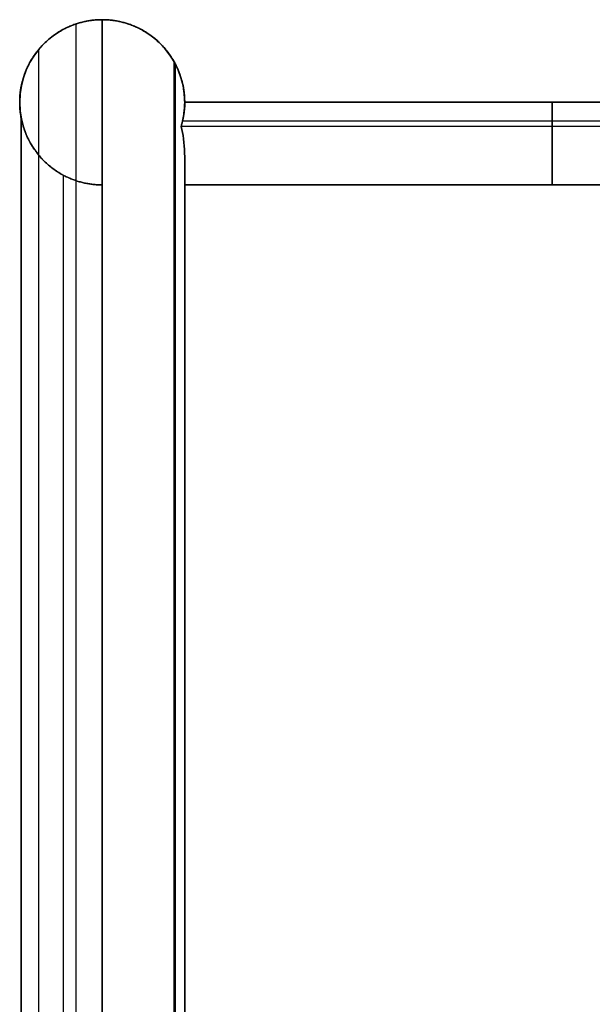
# Model space of a CAD drawing. Header units: millimetres. Extents: x -715 to 710, y 0 to 720.
# Tile 182 of 256: x -715 to -701, y 605 to 629. Entities that reach past the tile are written whole.
import ezdxf

# ---------------------------------------------------------------- set-up
doc = ezdxf.new("R2010")
doc.units = ezdxf.units.MM
doc.header["$MEASUREMENT"] = 0
doc.layers.add('IGES LEVEL 42', color=7, linetype='Continuous')

msp = doc.modelspace()

# ---------------------------------------------------------------- linework, layer by layer
at = {"layer": 'IGES LEVEL 42', "color": 253}
for centre, start, end in [((-713, 627, 162.426), 360, 180), ((-713, 627), 360, 180), ((-713, 627, -162.426), 360, 180), ((-713, 627), 180, 270), ((-713, 627, -318), 352.3015, 360), ((-713, 627, 318), 352.3015, 360)]:
    msp.add_arc(centre, 2, start, end, dxfattribs=at)
at = {"layer": 'IGES LEVEL 42', "color": 253, "extrusion": (1, 0, 0)}
for centre, start, end in [((625, -317, -702.098), 270, 360), ((625, 317, -702.098), 360, 90)]:
    msp.add_arc(centre, 2, start, end, dxfattribs=at)
at = {"layer": 'IGES LEVEL 42'}
for points, weights in [([(-713, 629, -321), (-714.172, 629, -321), (-715, 628.172, -320.172), (-715, 627, -319)], [1, 0.804737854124, 0.804737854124, 1]), ([(-715, 627, 319), (-715, 631, 323), (-711, 631, 323), (-711, 627, 319)], [1, 0.333333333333, 0.333333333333, 1]), ([(-711, 627, -319), (-711, 628.172, -320.172), (-711.828, 629, -321), (-713, 629, -321)], [1, 0.804737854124, 0.804737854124, 1]), ([(-715, 627, -319), (-715, 625.828, -317.828), (-714.172, 625, -317), (-713, 625, -317)], [1, 0.804737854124, 0.804737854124, 1]), ([(-713, 625, 317), (-714.172, 625, 317), (-715, 625.828, 317.828), (-715, 627, 319)], [1, 0.804737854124, 0.804737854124, 1]), ([(-711, 627, -319), (-711, 626.801, -318.801), (-711.029, 626.604, -318.604), (-711.088, 626.414, -318.414)], [1, 0.992650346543, 0.992650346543, 1]), ([(-711, 627, 319), (-711, 626.801, 318.801), (-711.029, 626.604, 318.604), (-711.088, 626.414, 318.414)], [1, 0.992650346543, 0.992650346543, 1])]:
    msp.add_rational_spline(points, weights, degree=3, dxfattribs=at)
at = {"layer": 'IGES LEVEL 42', "color": 253}
for points, weights in [([(-711, 627, 319), (-711, 631, 323), (-715, 631, 323), (-715, 627, 319)], [1, 0.333333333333, 0.333333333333, 1]), ([(-715, 627, -319), (-715, 628.172, -320.172), (-714.172, 629, -321), (-713, 629, -321)], [1, 0.804737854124, 0.804737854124, 1]), ([(-715, 627, 319), (-715, 631, 323), (-711, 631, 323), (-711, 627, 319)], [1, 0.333333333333, 0.333333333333, 1]), ([(-713, 629, -321), (-714.172, 629, -321), (-715, 628.172, -320.172), (-715, 627, -319)], [1, 0.804737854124, 0.804737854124, 1]), ([(-713, 629, -321), (-711.828, 629, -321), (-711, 628.172, -320.172), (-711, 627, -319)], [1, 0.804737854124, 0.804737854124, 1]), ([(-711, 627, -319), (-711, 628.172, -320.172), (-711.828, 629, -321), (-713, 629, -321)], [1, 0.804737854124, 0.804737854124, 1]), ([(-715, 627, 319), (-715, 625.828, 317.828), (-714.172, 625, 317), (-713, 625, 317)], [1, 0.804737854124, 0.804737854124, 1]), ([(-713, 625, -317), (-714.172, 625, -317), (-715, 625.828, -317.828), (-715, 627, -319)], [1, 0.804737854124, 0.804737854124, 1]), ([(-713, 625, 317), (-714.172, 625, 317), (-715, 625.828, 317.828), (-715, 627, 319)], [1, 0.804737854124, 0.804737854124, 1]), ([(-715, 627, -319), (-715, 625.828, -317.828), (-714.172, 625, -317), (-713, 625, -317)], [1, 0.804737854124, 0.804737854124, 1]), ([(-711.088, 626.414, 318.414), (-711.029, 626.604, 318.604), (-711, 626.801, 318.801), (-711, 627, 319)], [1, 0.992650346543, 0.992650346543, 1]), ([(-711.088, 626.414, -318.414), (-711.029, 626.604, -318.604), (-711, 626.801, -318.801), (-711, 627, -319)], [1, 0.992650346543, 0.992650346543, 1]), ([(-711, 627, -319), (-711, 626.801, -318.801), (-711.029, 626.604, -318.604), (-711.088, 626.414, -318.414)], [1, 0.992650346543, 0.992650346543, 1]), ([(-711, 627, 319), (-711, 626.801, 318.801), (-711.029, 626.604, 318.604), (-711.088, 626.414, 318.414)], [1, 0.992650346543, 0.992650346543, 1])]:
    msp.add_rational_spline(points, weights, degree=3, dxfattribs=at)
for points, degree in [([(-713.636, 628.896, 320.896), (-713.636, 452, 320.896), (-713.636, 275.104, 320.896)], 2), ([(-713, 275, -321), (-713, 452, -321), (-713, 629, -321)], 2), ([(-713, 629, -321), (-713, 452, -321), (-713, 275, -321)], 2), ([(-712.61, 628.962, 320.961), (-712.61, 628.962), (-712.61, 628.962, -320.961)], 2), ([(-714.269, 628.546, 320.546), (-714.269, 628.546), (-714.269, 628.546, -320.546)], 2), ([(-714.546, 628.269, -320.269), (-714.546, 452, -320.269), (-714.546, 275.731, -320.269)], 2), ([(-711.264, 627.994, -319.994), (-711.264, 452, -319.994), (-711.264, 276.006, -319.994)], 2), ([(-711.236, 627.943, 319.943), (-711.236, 627.943), (-711.236, 627.943, -319.943)], 2), ([(-711.231, 627.933, 319.933), (-711.231, 452, 319.933), (-711.231, 276.067, 319.933)], 2), ([(-715, 627, 319), (-715, 627), (-715, 627, -319)], 2), ([(-715, 627, -319), (-715, 627), (-715, 627, 319)], 2), ([(-711.088, 626.414, -318.414), (-710.975, 626.781, -318.048), (-711, 627, -317.53), (-711, 627, -317)], 3), ([(-711, 627, 317), (-711, 627, 317.529), (-710.975, 626.781, 318.048), (-711.088, 626.414, 318.414)], 3), ([(-711, 627, -317), (-711, 627, -317.53), (-710.975, 626.781, -318.048), (-711.088, 626.414, -318.414)], 3), ([(-711.088, 626.414, 318.414), (-710.975, 626.781, 318.048), (-711, 627, 317.529), (-711, 627, 317)], 3), ([(-711, 627, -317), (-702, 627, -317), (-693, 627, -317)], 2), ([(-693, 627, 317), (-702, 627, 317), (-711, 627, 317)], 2), ([(-711, 627, -319), (-711, 627, -318), (-711, 627, -317)], 2), ([(-711, 627, 317), (-711, 627), (-711, 627, -317)], 2), ([(-711, 627, -317), (-702, 627, -317), (-693, 627, -317)], 2), ([(-693, 627, 317), (-702, 627, 317), (-711, 627, 317)], 2), ([(-711, 627), (-702, 627), (-693, 627)], 2), ([(-711, 627, 317), (-711, 627, 318), (-711, 627, 319)], 2), ([(-711, 627, 319), (-711, 627, 318), (-711, 627, 317)], 2), ([(-711, 627, 317), (-711, 627), (-711, 627, -317)], 2), ([(-711, 627, -317), (-711, 627, -318), (-711, 627, -319)], 2), ([(-702, 627, 317), (-702, 627), (-702, 627, -317)], 2), ([(-711.022, 626.704, -318.047), (-711.022, 626.704, -318.376), (-711.022, 626.704, -318.704)], 2), ([(-711.022, 626.704, 318.704), (-711.022, 626.704, 318.376), (-711.022, 626.704, 318.047)], 2), ([(-714.974, 626.678, 318.678), (-714.974, 452, 318.678), (-714.974, 277.322, 318.678)], 2), ([(-714.962, 626.61, -318.61), (-714.962, 452, -318.61), (-714.962, 277.39, -318.61)], 2), ([(-693, 626.546, 318.269), (-702.026, 626.546, 318.269), (-711.052, 626.546, 318.269)], 2), ([(-711, 625, -319), (-711, 625.529, -319), (-710.975, 626.048, -318.781), (-711.088, 626.414, -318.414)], 3), ([(-693, 626.414, -318.414), (-702.044, 626.414, -318.414), (-711.088, 626.414, -318.414)], 2), ([(-711.088, 626.414, 318.414), (-710.975, 626.048, 318.781), (-711, 625.53, 319), (-711, 625, 319)], 3), ([(-711, 625, 319), (-711, 625.53, 319), (-710.975, 626.048, 318.781), (-711.088, 626.414, 318.414)], 3), ([(-711.088, 626.414, -318.414), (-710.975, 626.048, -318.781), (-711, 625.529, -319), (-711, 625, -319)], 3), ([(-714.269, 625.454, 317.454), (-714.269, 625.454), (-714.269, 625.454, -317.454)], 2), ([(-713.943, 625.236, -317.236), (-713.943, 452, -317.236), (-713.943, 278.764, -317.236)], 2), ([(-713, 279, -317), (-713, 452, -317), (-713, 625, -317)], 2), ([(-713, 625, -317), (-713, 625), (-713, 625, 317)], 2), ([(-713, 625, 317), (-713, 452, 317), (-713, 279, 317)], 2), ([(-713, 279), (-713, 452), (-713, 625)], 2), ([(-713, 625, 317), (-713, 452, 317), (-713, 279, 317)], 2), ([(-713, 279, -317), (-713, 452, -317), (-713, 625, -317)], 2), ([(-713, 625, -317), (-713, 625), (-713, 625, 317)], 2), ([(-693, 625, -319), (-702, 625, -319), (-711, 625, -319)], 2), ([(-711, 625, 319), (-702, 625, 319), (-693, 625, 319)], 2), ([(-711, 277, 319), (-711, 451, 319), (-711, 625, 319)], 2), ([(-711, 625, -319), (-711, 451, -319), (-711, 277, -319)], 2), ([(-693, 625, -319), (-702, 625, -319), (-711, 625, -319)], 2), ([(-711, 625, -319), (-711, 451, -319), (-711, 277, -319)], 2), ([(-711, 277, 319), (-711, 451, 319), (-711, 625, 319)], 2), ([(-711, 625, 319), (-702, 625, 319), (-693, 625, 319)], 2)]:
    msp.add_open_spline(points, degree=degree, dxfattribs=at)
at = {"layer": 'IGES LEVEL 42'}
for points, degree in [([(-713, 629, -321), (-713, 452, -321), (-713, 275, -321)], 2), ([(-715, 627, -319), (-715, 627), (-715, 627, 319)], 2), ([(-711, 627, -317), (-711, 627, -317.53), (-710.975, 626.781, -318.048), (-711.088, 626.414, -318.414)], 3), ([(-711.088, 626.414, 318.414), (-710.975, 626.781, 318.048), (-711, 627, 317.529), (-711, 627, 317)], 3), ([(-711, 627, -317), (-702, 627, -317), (-693, 627, -317)], 2), ([(-693, 627, 317), (-702, 627, 317), (-711, 627, 317)], 2), ([(-711, 627, -317), (-711, 627, -318), (-711, 627, -319)], 2), ([(-711, 627, 317), (-711, 627), (-711, 627, -317)], 2), ([(-711, 627, 319), (-711, 627, 318), (-711, 627, 317)], 2), ([(-711, 625, 319), (-711, 625.53, 319), (-710.975, 626.048, 318.781), (-711.088, 626.414, 318.414)], 3), ([(-711.088, 626.414, -318.414), (-710.975, 626.048, -318.781), (-711, 625.529, -319), (-711, 625, -319)], 3), ([(-713, 625, 317), (-713, 452, 317), (-713, 279, 317)], 2), ([(-713, 279, -317), (-713, 452, -317), (-713, 625, -317)], 2), ([(-713, 625, -317), (-713, 625), (-713, 625, 317)], 2), ([(-711, 625, -319), (-711, 451, -319), (-711, 277, -319)], 2), ([(-693, 625, -319), (-702, 625, -319), (-711, 625, -319)], 2), ([(-711, 625, 319), (-702, 625, 319), (-693, 625, 319)], 2), ([(-711, 277, 319), (-711, 451, 319), (-711, 625, 319)], 2)]:
    msp.add_open_spline(points, degree=degree, dxfattribs=at)

doc.saveas('drawing.dxf')
